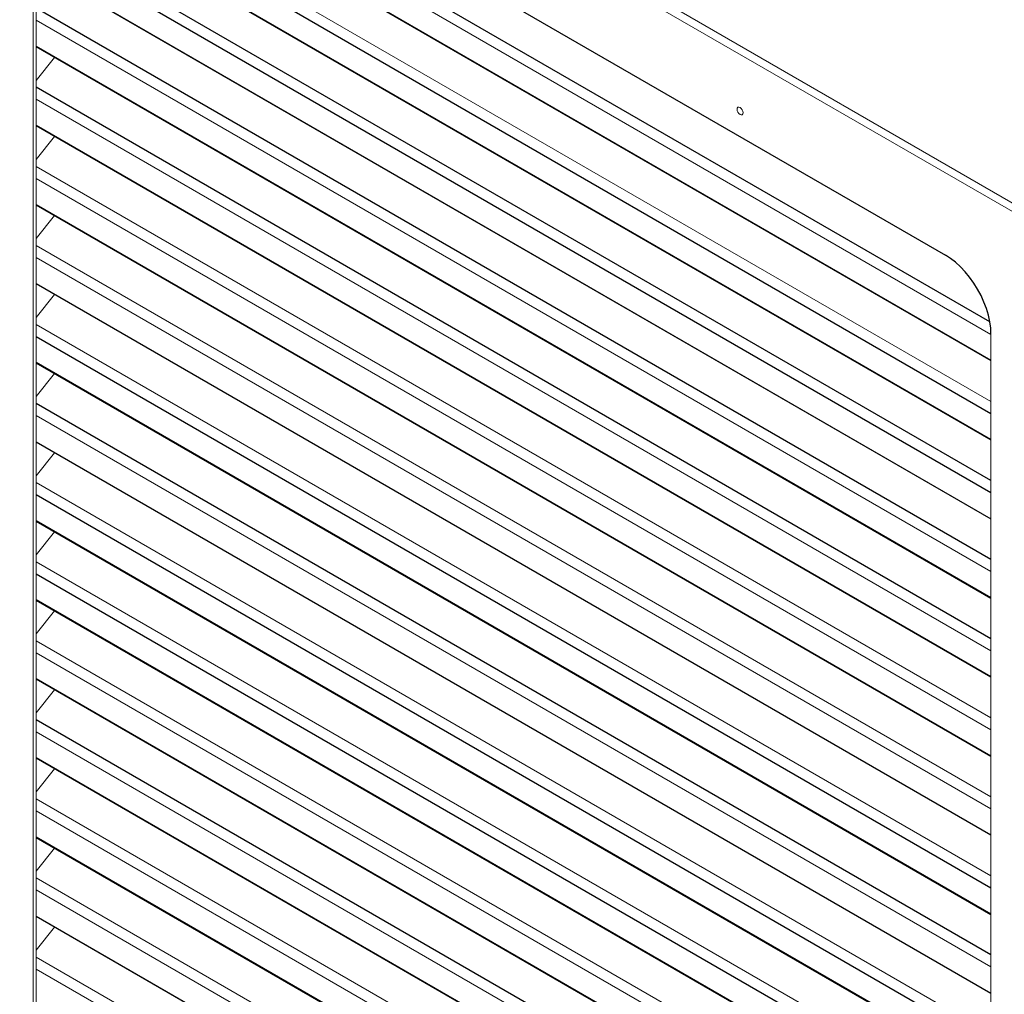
# Paper-space layout '_Isometric' of a CAD drawing. Header units: millimetres. Extents: x -1342 to 1339, y -551 to 2740.
# Tile 64 of 90: x -179 to 279, y 439 to 892. Entities that reach past the tile are written whole.
import ezdxf

# ---------------------------------------------------------------- set-up
doc = ezdxf.new("R2010")
doc.units = ezdxf.units.MM

psp = doc.layouts.new('_Isometric')

# ---------------------------------------------------------------- linework, layer by layer
at = {"color": 144, "linetype": 'Continuous', "lineweight": 18}
for p, q in [((-988.54, 1540.57), (514.77, 672.73)), ((-988.54, 1536.68), (514.77, 668.84)), ((-172.9, 35.41), (-172.9, 1003.01)), ((-171.45, 36.25), (-171.45, 1003.85)), ((-171.45, 1002.05), (272.57, 745.72)), ((-171.45, 989.76), (272.57, 733.43)), ((272.57, 714.54), (-171.45, 970.87)), ((272.57, 660.05), (-171.45, 916.38)), ((-171.45, 891.78), (272.57, 635.45)), ((-171.45, 863.82), (-162.85, 874.52)), ((-171.45, 855.02), (272.57, 598.69)), ((-171.45, 842.73), (272.57, 586.4)), ((-171.45, 827.06), (-162.85, 837.76)), ((272.57, 567.51), (-171.45, 823.84)), ((-171.45, 818.27), (272.57, 561.93)), ((272.57, 549.78), (-171.45, 806.11)), ((-171.45, 790.3), (-162.85, 801)), ((272.57, 530.75), (-171.45, 787.08)), ((-171.45, 781.51), (272.57, 525.18)), ((272.57, 513.02), (-171.45, 769.35)), ((-171.45, 769.21), (272.57, 512.88)), ((-171.45, 753.55), (-162.85, 764.25)), ((272.57, 494), (-171.45, 750.33)), ((272.57, 745.85), (272.57, -66.71)), ((-171.45, 716.79), (-162.85, 727.49)), ((-171.45, 707.99), (272.57, 451.66)), ((272.57, 439.5), (-171.45, 695.83)), ((-171.45, 695.7), (272.57, 439.37)), ((-171.45, 680.03), (-162.85, 690.73)), ((272.57, 420.48), (-171.45, 676.81)), ((-171.45, 643.27), (-162.85, 653.97)), ((272.57, 383.72), (-171.45, 640.05)), ((-171.45, 606.51), (-162.85, 617.21)), ((272.57, 346.96), (-171.45, 603.29)), ((-171.45, 597.72), (272.57, 341.39)), ((-171.45, 585.42), (272.57, 329.09)), ((-171.45, 569.76), (-162.85, 580.46)), ((-171.45, 560.96), (272.57, 304.63)), ((-171.45, 548.66), (272.57, 292.33)), ((-171.45, 533), (-162.85, 543.7)), ((272.57, 273.45), (-171.45, 529.78)), ((-171.45, 524.2), (272.57, 267.87)), ((-171.45, 496.24), (-162.85, 506.94)), ((272.57, 236.69), (-171.45, 493.02)), ((-171.45, 487.44), (272.57, 231.11)), ((272.57, 218.96), (-171.45, 475.29)), ((-171.45, 475.15), (272.57, 218.82)), ((-171.45, 459.48), (-162.85, 470.18)), ((272.57, 199.93), (-171.45, 456.26)), ((-171.45, 450.69), (272.57, 194.36))]:
    psp.add_line(p, q, dxfattribs=at)
at = {"color": 7, "linetype": 'Continuous', "lineweight": 25}
for p, q in [((-151.69, 1015.26), (251.36, 782.59)), ((272.04, 751.61), (-172.37, 1008.16)), ((272.57, 733.57), (-171.45, 989.9)), ((-171.45, 965.3), (272.57, 708.97)), ((272.57, 696.81), (-171.45, 953.14)), ((-171.45, 953), (272.57, 696.67)), ((272.57, 677.79), (-171.45, 934.12)), ((-171.45, 928.54), (272.57, 672.21)), ((-171.45, 916.24), (272.57, 659.91)), ((272.57, 641.03), (-171.45, 897.36)), ((272.57, 623.29), (-171.45, 879.62)), ((-171.45, 879.49), (272.57, 623.16)), ((272.57, 604.27), (-171.45, 860.6)), ((272.57, 586.54), (-171.45, 842.87)), ((-171.45, 805.97), (272.57, 549.64)), ((-171.45, 744.75), (272.57, 488.42)), ((272.57, 476.26), (-171.45, 732.59)), ((-171.45, 732.45), (272.57, 476.12)), ((272.57, 457.24), (-171.45, 713.57)), ((-171.45, 671.23), (272.57, 414.9)), ((272.57, 402.75), (-171.45, 659.08)), ((-171.45, 658.94), (272.57, 402.61)), ((-171.45, 634.48), (272.57, 378.14)), ((272.57, 365.99), (-171.45, 622.32)), ((-171.45, 622.18), (272.57, 365.85)), ((272.57, 329.23), (-171.45, 585.56)), ((272.57, 310.21), (-171.45, 566.54)), ((272.57, 292.47), (-171.45, 548.8)), ((272.57, 255.71), (-171.45, 512.04)), ((-171.45, 511.91), (272.57, 255.58))]:
    psp.add_line(p, q, dxfattribs=at)
at = {"color": 144, "linetype": 'Continuous', "lineweight": 18, "flags": 128}
psp.add_lwpolyline([(154.49, 850.39), (154.6, 850.96), (154.9, 851.31), (155.36, 851.4), (155.9, 851.21), (156.44, 850.77), (156.9, 850.16), (157.21, 849.45), (157.32, 848.76), (157.21, 848.2), (156.9, 847.85), (156.44, 847.76), (155.9, 847.95), (155.36, 848.38), (154.9, 849), (154.6, 849.71), (154.49, 850.39)], dxfattribs=at)
at = {"color": 7, "linetype": 'Continuous', "lineweight": 25, "flags": 128}
psp.add_lwpolyline([(272.57, 745.85), (272.44, 748.67), (272.04, 751.6), (271.38, 754.62), (270.47, 757.69), (269.32, 760.76), (267.95, 763.79), (266.36, 766.75), (264.59, 769.61), (262.65, 772.32), (260.57, 774.85), (258.37, 777.17), (256.08, 779.25), (253.74, 781.06), (251.36, 782.59)], dxfattribs=at)
at = {"color": 7, "linetype": 'Continuous', "lineweight": 25}
psp.add_open_spline([(293.9, -11.39), (292.02, -14.79), (288.33, -21.45), (283.68, -31.63), (279.74, -41.6), (276.48, -51.35), (273.49, -62), (270.93, -73.46), (268.94, -85.57), (267.65, -96.98), (266.91, -107.63), (266.62, -117.5), (266.67, -127.02), (267, -136.05), (267.57, -144.48), (268.23, -151.71), (268.89, -157.55), (269.47, -162.1), (269.95, -165.49), (270.33, -168.05), (270.64, -170.09), (270.98, -172.18), (271.42, -174.89), (272.05, -178.48), (272.91, -183.06), (274.03, -188.66), (275.43, -195.14), (277.07, -202.12), (278.89, -209.26), (280.83, -216.39), (283.52, -225.68), (287.12, -237.09), (291.82, -250.57), (296.91, -263.95), (302.29, -277.03), (307.76, -289.44), (313.1, -300.86), (318.18, -311.16), (322.91, -320.34), (327.25, -328.44), (330.49, -334.3), (332.84, -338.48), (334.58, -341.52), (336.68, -345.16), (339.23, -349.49), (342.25, -354.53), (345.65, -360.08), (349.26, -365.84), (352.91, -371.53), (356.55, -377.08), (360.17, -382.48), (365.5, -390.26), (372.52, -400.16), (381.22, -411.85), (389.63, -422.65), (397.15, -431.88), (403.67, -439.6), (409.12, -445.87), (414.06, -451.38), (418.48, -456.21), (422.37, -460.36), (425.74, -463.89), (428.9, -467.13), (432.3, -470.57), (436.38, -474.61), (441.31, -479.37), (447.11, -484.79), (453.75, -490.77), (461.55, -497.5), (470.53, -504.82), (480.77, -512.6), (491.93, -520.38), (502.58, -527.07), (512.46, -532.63), (521.12, -537), (529.58, -540.76), (537.52, -543.81), (544.87, -546.19), (551.62, -547.98), (557.78, -549.26), (563.35, -550.12), (568.35, -550.62), (573.01, -550.86), (577.74, -550.87), (582.88, -550.59), (588.47, -549.92), (594.33, -548.75), (599.63, -547.23), (604.05, -545.63), (607.78, -544.05), (611.69, -542.13), (616.27, -539.55), (620.99, -536.42), (625.48, -532.95), (629.29, -529.63), (632.7, -526.35), (635.9, -522.96), (638.78, -519.63), (641.42, -516.34), (643.89, -513.04), (646.46, -509.36), (649.12, -505.26), (651.84, -500.73), (654.63, -495.71), (657.33, -490.44), (659.64, -485.54), (661.49, -481.39), (662.86, -478.15), (663.92, -475.55), (664.69, -473.6), (665.29, -472.07), (666, -470.23), (667, -467.53), (668.31, -463.88), (670.54, -457.34), (673.46, -447.98), (676.42, -437.17), (678.88, -427.26), (680.93, -418.2), (682.97, -408.41), (684.96, -397.86), (686.9, -386.49), (688.77, -374.28), (690.37, -362.62), (691.73, -351.63), (692.87, -341.51), (693.91, -331.39), (694.82, -321.75), (695.54, -313.43), (696.1, -306.43), (696.53, -300.7), (696.88, -295.73), (697.17, -291.55), (697.39, -288.18), (697.56, -285.54), (697.68, -283.53), (697.78, -281.97), (697.85, -280.71), (697.92, -279.6), (697.98, -278.52), (698.05, -277.36), (698.18, -275.15), (698.37, -271.62), (698.63, -266.71), (698.91, -261.13), (699.2, -254.91), (699.5, -247.89), (699.81, -239.96), (700.11, -231.11), (700.4, -221.29), (700.67, -210.56), (700.92, -198.75), (701.12, -185.94), (701.28, -172.11), (701.36, -157.59), (701.38, -142.42), (701.33, -126.61), (701.19, -109.82), (700.97, -92.02), (700.66, -73.2), (700.25, -53.74), (699.75, -33.66), (699.16, -12.99), (698.46, 8.65), (697.66, 31.26), (696.8, 53.48), (695.91, 75.19), (694.99, 96.21), (694.02, 117.6), (692.99, 139.17), (691.93, 160.77), (690.35, 192.18), (688.18, 233.38), (685.49, 282.81), (682.85, 330.52), (680.32, 376.39), (677.84, 421.86), (675.47, 466.84), (673.23, 510.97), (671.18, 554.16), (669.33, 596.34), (667.7, 637.69), (666.4, 675.9), (665.41, 710.98), (664.69, 742.98), (664.19, 774.24), (663.92, 804.73), (663.89, 834.41), (664.11, 863.25), (664.59, 890.48), (665.3, 916.12), (666.23, 940.19), (667.4, 963.46), (668.82, 985.92), (670.5, 1007.54), (672.22, 1025.94), (673.86, 1041.26), (675.34, 1053.61), (676.89, 1065.37), (678.48, 1076.38), (680.08, 1086.51), (681.76, 1096.3), (683.5, 1105.67), (685.29, 1114.59), (687, 1122.51), (688.68, 1129.76), (690.3, 1136.31), (691.84, 1142.14), (693.19, 1146.97), (694.33, 1150.87), (695.25, 1153.86), (695.92, 1155.99), (696.29, 1157.14), (696.45, 1157.64), (696.54, 1157.93), (696.74, 1158.54), (697.09, 1159.58), (697.65, 1161.26), (698.45, 1163.59), (699.49, 1166.52), (701.13, 1170.97), (703.54, 1177.06), (706.97, 1184.93), (710.53, 1192.22), (714.02, 1198.69), (717.06, 1203.91), (720.01, 1208.63), (722.64, 1212.59), (724.85, 1215.76), (726.62, 1218.18), (727.91, 1219.92), (728.93, 1221.25), (729.9, 1222.5), (731.09, 1224.01), (732.98, 1226.35), (734.91, 1228.67), (736.35, 1230.31), (736.79, 1230.8)], degree=3, knots=[0, 0, 0, 0, 0.004123, 0.008074, 0.011864, 0.015499, 0.018986, 0.023625, 0.027987, 0.032071, 0.035877, 0.0394, 0.042636, 0.046075, 0.0491, 0.051703, 0.053882, 0.055408, 0.056638, 0.057569, 0.058198, 0.058858, 0.059842, 0.061152, 0.062789, 0.06486, 0.067299, 0.069937, 0.072584, 0.075242, 0.077908, 0.083019, 0.088155, 0.093312, 0.09848, 0.103414, 0.107951, 0.112086, 0.115814, 0.119093, 0.121995, 0.12304, 0.124264, 0.125773, 0.127567, 0.12969, 0.132101, 0.134581, 0.137011, 0.139391, 0.141721, 0.144, 0.149541, 0.154756, 0.159645, 0.16421, 0.167496, 0.170451, 0.173082, 0.175395, 0.177431, 0.179152, 0.180598, 0.182254, 0.184295, 0.186719, 0.189545, 0.192741, 0.19622, 0.200482, 0.20504, 0.209861, 0.214908, 0.218383, 0.221921, 0.225254, 0.228307, 0.231099, 0.233645, 0.235962, 0.238058, 0.239942, 0.241623, 0.243368, 0.245338, 0.247537, 0.249909, 0.252372, 0.254034, 0.255581, 0.257358, 0.259406, 0.262104, 0.264477, 0.266612, 0.268591, 0.270603, 0.272688, 0.27434, 0.276154, 0.278143, 0.280315, 0.282678, 0.285245, 0.288023, 0.290666, 0.292556, 0.294141, 0.295407, 0.296345, 0.296967, 0.297626, 0.299025, 0.30087, 0.302875, 0.308389, 0.314113, 0.317981, 0.322127, 0.326581, 0.331356, 0.336467, 0.341928, 0.347755, 0.352059, 0.356554, 0.36117, 0.365445, 0.369278, 0.372119, 0.374629, 0.376801, 0.378625, 0.380098, 0.381214, 0.382085, 0.382718, 0.383264, 0.383722, 0.384174, 0.38468, 0.385241, 0.387066, 0.389312, 0.391678, 0.394391, 0.397457, 0.400884, 0.404762, 0.409032, 0.413705, 0.41879, 0.424297, 0.430237, 0.436619, 0.442971, 0.449724, 0.456886, 0.464464, 0.472467, 0.480899, 0.489249, 0.497991, 0.507127, 0.516661, 0.526593, 0.535175, 0.544033, 0.553043, 0.562064, 0.57109, 0.580117, 0.601363, 0.622513, 0.641603, 0.660516, 0.679206, 0.697632, 0.715755, 0.733222, 0.750326, 0.767035, 0.783319, 0.796437, 0.80923, 0.821685, 0.833788, 0.845527, 0.856891, 0.867869, 0.877584, 0.886961, 0.895992, 0.904672, 0.912996, 0.920961, 0.925841, 0.930572, 0.935097, 0.939273, 0.943111, 0.946629, 0.950385, 0.953743, 0.956728, 0.95936, 0.96195, 0.964141, 0.965959, 0.967424, 0.968552, 0.969355, 0.96984, 0.969866, 0.969927, 0.970166, 0.970561, 0.971109, 0.972075, 0.97322, 0.974452, 0.977168, 0.980211, 0.983581, 0.98577, 0.988012, 0.989997, 0.991696, 0.993106, 0.994153, 0.994937, 0.995453, 0.995969, 0.996671, 0.997561, 0.999273, 1, 1, 1, 1], dxfattribs=at)

doc.saveas('drawing.dxf')
